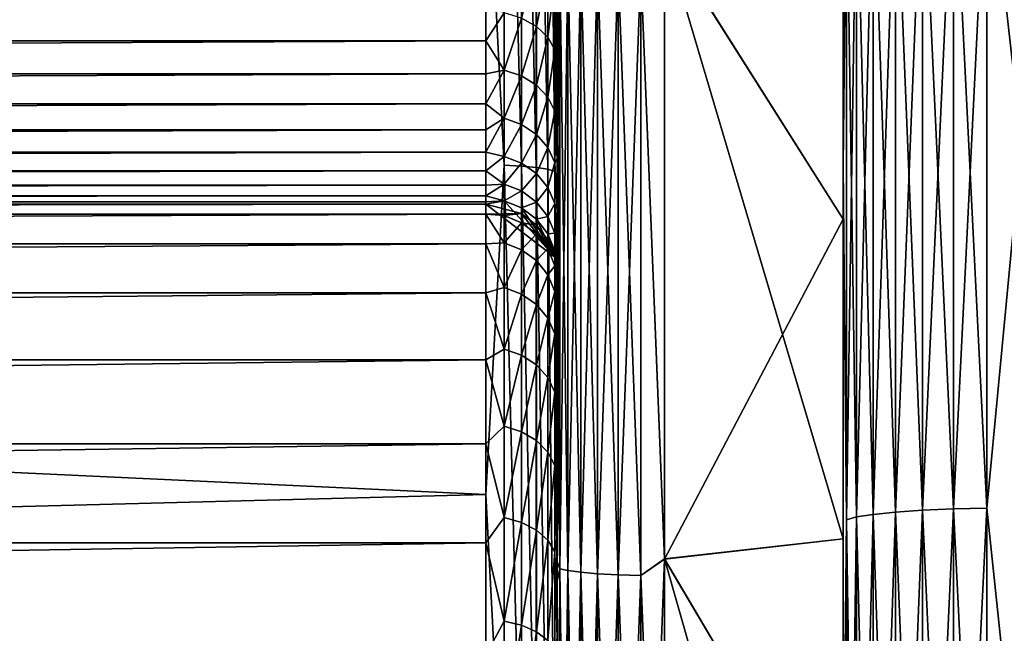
# Model space of a CAD drawing. Header units: metres. Extents: x -150 to 146, y -127 to 82.
# Tile 35 of 256: x -130.3 to -127.55, y 1.55 to 3.27. Entities that reach past the tile are written whole.
import ezdxf

# ---------------------------------------------------------------- set-up
doc = ezdxf.new("R2010")
doc.units = ezdxf.units.M
doc.layers.add('solid_ELLA_AP_WANNE_SW0001', color=7, linetype='CONTINUOUS')

msp = doc.modelspace()

# ---------------------------------------------------------------- linework, layer by layer
at = {"layer": 'solid_ELLA_AP_WANNE_SW0001'}
for points in [[(-128.800003, 1.693603, -20.931538), (-128.800003, 9.024762, -20.937338), (-128.800003, 10.768118, -20.09687)], [(-128.800003, 2.302921, -20.873802), (-128.800003, 1.693603, -20.931538), (-128.800003, 10.768118, -20.09687)], [(-128.800003, 2.938463, -20.793119), (-128.800003, 2.302921, -20.873802), (-128.800003, 10.768118, -20.09687)], [(-128.800003, 3.599825, -20.689795), (-128.800003, 2.938463, -20.793119), (-128.800003, 10.768118, -20.09687)], [(-128, 0.909757, 20.679268), (-128, 8.390255, 20.877106), (-128, 10.130748, 20.090244)], [(-128, 1.812292, 20.619909), (-128, 0.909757, 20.679268), (-128, 10.130748, 20.090244)], [(-128, 2.707607, 20.521919), (-128, 1.812292, 20.619909), (-128, 10.130748, 20.090244)], [(-128, 3.595701, 20.385302), (-128, 2.707607, 20.521919), (-128, 10.130748, 20.090244)], [(-128.800003, 9.024762, -20.937338), (-128.800003, -7.988267, -21.354836), (-128.800003, 7.22122, -21.626196)], [(-128.800003, 0, -20.999947), (-128.800003, -7.988267, -21.354836), (-128.800003, 9.024762, -20.937338)], [(-128.800003, 0.542383, -20.994238), (-128.800003, 0, -20.999947), (-128.800003, 9.024762, -20.937338)], [(-128.800003, 1.107151, -20.971069), (-128.800003, 0.542383, -20.994238), (-128.800003, 9.024762, -20.937338)], [(-128.800003, 1.693603, -20.931538), (-128.800003, 1.107151, -20.971069), (-128.800003, 9.024762, -20.937338)], [(-128, -6.589166, 21.513552), (-128, 6.589305, 21.513508), (-128, 8.390255, 20.877106)], [(-128, -8.390121, 20.877161), (-128, -6.589166, 21.513552), (-128, 8.390255, 20.877106)], [(-128, 0, 20.700001), (-128, -8.390121, 20.877161), (-128, 8.390255, 20.877106)], [(-128, 0.909757, 20.679268), (-128, 0, 20.700001), (-128, 8.390255, 20.877106)], [(-128, 8.390121, -20.877161), (-128, 6.589166, -21.513552), (-128, -8.390255, -20.877106)], [(-128, 0, -20.700001), (-128, 8.390121, -20.877161), (-128, -8.390255, -20.877106)], [(-128, 0.909757, -20.679268), (-128, 8.390121, -20.877161), (-128, 0, -20.700001)], [(-128, 2.707607, -20.521919), (-128, 3.595701, -20.385302), (-128, 8.390121, -20.877161)], [(-128, 1.812292, -20.619909), (-128, 2.707607, -20.521919), (-128, 8.390121, -20.877161)], [(-128, 0.909757, -20.679268), (-128, 1.812292, -20.619909), (-128, 8.390121, -20.877161)], [(-128.800003, 6.211639, 21.937504), (-128.800003, -7.988103, 21.354898), (-128.800003, 8.036246, 21.336828)], [(-128.800003, -0.542383, 20.994238), (-128.800003, 8.036246, 21.336828), (-128.800003, -7.988103, 21.354898)], [(-128.800003, 1.747797, 20.927483), (-128.800003, 3.474939, 20.710688), (-128.800003, 8.036246, 21.336828)], [(-128.800003, 0, 20.999947), (-128.800003, 1.747797, 20.927483), (-128.800003, 8.036246, 21.336828)], [(-128.800003, -0.542383, 20.994238), (-128.800003, 0, 20.999947), (-128.800003, 8.036246, 21.336828)], [(-128.800003, 7.22122, -21.626196), (-128.800003, -7.988267, -21.354836), (-128.800003, -6.186914, -21.944454)], [(-128.800003, 7.22122, -21.626196), (-128.800003, -6.186914, -21.944454), (-128.800003, 5.362031, -22.160074)], [(-128, -4.740768, 21.994888), (-128, 4.740911, 21.994858), (-128, 6.589305, 21.513508)], [(-128, -6.589166, 21.513552), (-128, -4.740768, 21.994888), (-128, 6.589305, 21.513508)], [(-128, 6.589166, -21.513552), (-128, -6.589305, -21.513508), (-128, -8.390255, -20.877106)], [(-128, 6.589166, -21.513552), (-128, 4.740768, -21.994888), (-128, -6.589305, -21.513508)], [(-128.800003, 6.211639, 21.937504), (-128.800003, 4.332, 22.384678), (-128.800003, -6.186811, 21.944489)], [(-128.800003, 6.211639, 21.937504), (-128.800003, -6.186811, 21.944489), (-128.800003, -7.988103, 21.354898)], [(-128.800003, 5.362031, -22.160074), (-128.800003, -6.186914, -21.944454), (-128.800003, -4.332, -22.384678)], [(-128.800003, 5.362031, -22.160074), (-128.800003, -4.332, -22.384678), (-128.800003, -4.274291, -22.395769)], [(-128.800003, 5.362031, -22.160074), (-128.800003, -4.274291, -22.395769), (-128.800003, -4.216553, -22.40671)], [(-128.800003, 5.362031, -22.160074), (-128.800003, -4.216553, -22.40671), (-128.800003, 3.467662, -22.534723)], [(-127.5, 4.845623, -22.48377), (-127.5, 2.92141, -22.813709), (-127.59697, 3.784113, -22.676947)], [(-127.5, 2.92141, 22.813709), (-127.5, 4.845623, 22.48377), (-127.59697, 3.784113, 22.676947)], [(-128.948441, 4.743161, -22.498699), (-128.948441, 2.859058, -22.814795), (-129, 3.859364, -22.673891)], [(-128.900131, 2.856576, -22.794994), (-128.948441, 2.859058, -22.814795), (-128.948441, 4.743161, -22.498699)], [(-128.900131, 4.739044, -22.479174), (-128.900131, 2.856576, -22.794994), (-128.948441, 4.743161, -22.498699)], [(-128.858658, 2.852624, -22.763453), (-128.900131, 2.856576, -22.794994), (-128.900131, 4.739044, -22.479174)], [(-128.858658, 4.732487, -22.448069), (-128.858658, 2.852624, -22.763453), (-128.900131, 4.739044, -22.479174)], [(-128.826828, 2.84747, -22.722324), (-128.858658, 2.852624, -22.763453), (-128.858658, 4.732487, -22.448069)], [(-128.826828, 4.723937, -22.407511), (-128.826828, 2.84747, -22.722324), (-128.858658, 4.732487, -22.448069)], [(-128.806808, 2.841466, -22.674416), (-128.826828, 2.84747, -22.722324), (-128.826828, 4.723937, -22.407511)], [(-128.806808, 4.713976, -22.360266), (-128.806808, 2.841466, -22.674416), (-128.826828, 4.723937, -22.407511)], [(-128.800003, 3.467662, -22.534723), (-128.806808, 2.841466, -22.674416), (-128.806808, 4.713976, -22.360266)], [(-128, -2.858155, 22.317726), (-128, 2.8583, 22.317707), (-128, 4.740911, 21.994858)], [(-127.990395, 3.719434, 22.289345), (-128, 4.740911, 21.994858), (-128, 2.8583, 22.317707)], [(-128, -4.740768, 21.994888), (-128, -2.858155, 22.317726), (-128, 4.740911, 21.994858)], [(-128, 4.740768, -21.994888), (-128, -4.740911, -21.994858), (-128, -6.589305, -21.513508)], [(-128, 4.740768, -21.994888), (-128, 2.858155, -22.317726), (-128, -4.740911, -21.994858)], [(-127.990395, 3.719434, -22.289345), (-128, 2.858155, -22.317726), (-128, 4.740768, -21.994888)], [(-128.800003, -4.332, 22.384678), (-128.800003, 4.332, 22.384678), (-128.800003, 4.038423, 22.462858)], [(-128.800003, -6.186811, 21.944489), (-128.800003, 4.332, 22.384678), (-128.800003, -4.332, 22.384678)], [(-129, 3.859364, -22.673891), (-148.600006, 2.851295, -22.822578), (-148.600006, 4.263177, -22.601444)], [(-128.800003, -4.038424, 22.462858), (-128.800003, 4.038423, 22.462858), (-128.800003, 3.762264, 22.5788)], [(-128.800003, -4.038424, 22.462858), (-128.800003, -4.332, 22.384678), (-128.800003, 4.038423, 22.462858)], [(-129, 3.859364, -22.673891), (-129, 1.936559, -22.918327), (-148.600006, 2.851295, -22.822578)], [(-128.948441, 2.859058, -22.814795), (-129, 1.936559, -22.918327), (-129, 3.859364, -22.673891)], [(-127.690887, 3.779442, -22.648954), (-127.690887, 1.896197, -22.883699), (-127.777458, 3.771842, -22.603409)], [(-127.690887, 3.779442, 22.648954), (-127.777458, 3.771842, 22.603409), (-127.777458, 1.892384, 22.837683)], [(-127.690887, 1.896197, 22.883699), (-127.690887, 3.779442, 22.648954), (-127.777458, 1.892384, 22.837683)], [(-127.59697, 3.784113, -22.676947), (-127.59697, 1.898541, -22.911983), (-127.690887, 3.779442, -22.648954)], [(-127.59697, 3.784113, 22.676947), (-127.690887, 3.779442, 22.648954), (-127.690887, 1.896197, 22.883699)], [(-127.59697, 1.898541, 22.911983), (-127.59697, 3.784113, 22.676947), (-127.690887, 1.896197, 22.883699)], [(-127.59697, 1.898541, -22.911983), (-127.690887, 1.896197, -22.883699), (-127.690887, 3.779442, -22.648954)], [(-127.5, 2.92141, -22.813709), (-127.59697, 1.898541, -22.911983), (-127.59697, 3.784113, -22.676947)], [(-127.5, 2.92141, 22.813709), (-127.59697, 3.784113, 22.676947), (-127.59697, 1.898541, 22.911983)], [(-128.800003, -3.762265, 22.5788), (-128.800003, 3.762264, 22.5788), (-128.800003, 3.500746, 22.734278)], [(-128.800003, -4.038424, 22.462858), (-128.800003, 3.762264, 22.5788), (-128.800003, -3.762265, 22.5788)], [(-127.915627, 3.749127, -22.467287), (-127.915627, 1.880988, -22.70015), (-127.961899, 3.734887, -22.38195)], [(-127.915627, 3.749127, 22.467287), (-127.961899, 3.734887, 22.38195), (-127.961899, 1.873844, 22.61393)], [(-127.915627, 1.880988, 22.70015), (-127.915627, 3.749127, 22.467287), (-127.961899, 1.873844, 22.61393)], [(-127.853348, 3.761606, -22.542067), (-127.853348, 1.887249, -22.775705), (-127.915627, 3.749127, -22.467287)], [(-127.853348, 3.761606, 22.542067), (-127.915627, 3.749127, 22.467287), (-127.915627, 1.880988, 22.70015)], [(-127.853348, 1.887249, 22.775705), (-127.853348, 3.761606, 22.542067), (-127.915627, 1.880988, 22.70015)], [(-127.853348, 1.887249, -22.775705), (-127.915627, 1.880988, -22.70015), (-127.915627, 3.749127, -22.467287)], [(-127.777458, 3.771842, -22.603409), (-127.777458, 1.892384, -22.837683), (-127.853348, 3.761606, -22.542067)], [(-127.777458, 3.771842, 22.603409), (-127.853348, 3.761606, 22.542067), (-127.853348, 1.887249, 22.775705)], [(-127.777458, 1.892384, 22.837683), (-127.777458, 3.771842, 22.603409), (-127.853348, 1.887249, 22.775705)], [(-127.777458, 1.892384, -22.837683), (-127.853348, 1.887249, -22.775705), (-127.853348, 3.761606, -22.542067)], [(-127.690887, 1.896197, -22.883699), (-127.777458, 1.892384, -22.837683), (-127.777458, 3.771842, -22.603409)], [(-127.961899, 3.734887, -22.38195), (-127.961899, 1.873844, -22.61393), (-127.990395, 3.719434, -22.289345)], [(-127.961899, 3.734887, 22.38195), (-127.990395, 3.719434, 22.289345), (-127.990395, 1.866091, 22.520363)], [(-127.961899, 1.873844, 22.61393), (-127.961899, 3.734887, 22.38195), (-127.990395, 1.866091, 22.520363)], [(-127.915627, 1.880988, -22.70015), (-127.961899, 1.873844, -22.61393), (-127.961899, 3.734887, -22.38195)], [(-127.990395, 3.719434, -22.289345), (-127.990395, 1.866091, -22.520363), (-128, 2.858155, -22.317726)], [(-127.990395, 1.866091, 22.520363), (-127.990395, 3.719434, 22.289345), (-128, 2.8583, 22.317707)], [(-127.961899, 1.873844, -22.61393), (-127.990395, 1.866091, -22.520363), (-127.990395, 3.719434, -22.289345)], [(-128.79248, 3.445499, -20.647741), (-128.800003, 2.938463, -20.793119), (-128.800003, 3.599825, -20.689795)], [(-128.5, 3.498235, 20.402264), (-128, 2.707607, 20.521919), (-128, 3.595701, 20.385302)], [(-128.5, 3.500062, -20.401951), (-128, 3.595701, -20.385302), (-128, 2.707607, -20.521919)], [(-128.800003, 3.262197, 22.923973), (-128.800003, 3.500746, 22.734278), (-128.806793, 3.377809, 22.891628)], [(-128.800003, -3.500748, 22.734276), (-128.800003, 3.500746, 22.734278), (-128.800003, 3.262197, 22.923973)], [(-128.800003, -3.762265, 22.5788), (-128.800003, 3.500746, 22.734278), (-128.800003, -3.500748, 22.734276)], [(-128.79248, 3.445499, 20.647741), (-128.800003, 3.474939, 20.710688), (-128.800003, 1.747797, 20.927483)], [(-128.566422, 3.408334, -20.425024), (-128.5, 3.500062, -20.401951), (-128.5, 1.756616, -20.625332)], [(-128.566422, 3.408334, 20.425024), (-128.5, 1.755441, 20.625431), (-128.5, 3.498235, 20.402264)], [(-128.5, 3.500062, -20.401951), (-128, 2.707607, -20.521919), (-128, 1.812292, -20.619909)], [(-128.5, 1.756616, -20.625332), (-128.5, 3.500062, -20.401951), (-128, 1.812292, -20.619909)], [(-128.5, 3.498235, 20.402264), (-128.5, 1.755441, 20.625431), (-128, 2.707607, 20.521919)], [(-128.800003, 3.467662, -22.534723), (-128.800003, 1.543805, -22.746914), (-128.806808, 2.841466, -22.674416)], [(-128.800003, 3.467662, -22.534723), (-128.800003, -4.216553, -22.40671), (-128.800003, -2.304417, -22.683218)], [(-128.800003, 3.467662, -22.534723), (-128.800003, -2.304417, -22.683218), (-128.800003, 1.543805, -22.746914)], [(-128.858582, 3.247318, 23.137596), (-128.858597, 3.435136, 22.960684), (-128.900055, 3.270536, 23.159338)], [(-128.826782, 3.408653, 22.928782), (-128.858597, 3.435136, 22.960684), (-128.858582, 3.247318, 23.137596)], [(-128.79248, 1.728654, -20.861746), (-128.800003, 2.938463, -20.793119), (-128.79248, 3.445499, -20.647741)], [(-128.79248, 3.445499, 20.647741), (-128.800003, 1.747797, 20.927483), (-128.79248, 1.728654, 20.861746)], [(-128.79248, 3.445499, 20.647741), (-128.79248, 1.728654, 20.861746), (-128.770264, 3.435052, 20.585138)], [(-128.79248, 3.445499, -20.647741), (-128.770264, 3.435052, -20.585138), (-128.770264, 1.723412, -20.798492)], [(-128.79248, 1.728654, -20.861746), (-128.79248, 3.445499, -20.647741), (-128.770264, 1.723412, -20.798492)], [(-128.79248, 1.728654, 20.861746), (-128.770264, 1.723412, 20.798492), (-128.770264, 3.435052, 20.585138)], [(-128.770264, 3.435052, 20.585138), (-128.770264, 1.723412, 20.798492), (-128.734467, 3.425682, 20.528988)], [(-128.770264, 3.435052, -20.585138), (-128.734467, 3.425682, -20.528988), (-128.734467, 1.718711, -20.741762)], [(-128.770264, 1.723412, -20.798492), (-128.770264, 3.435052, -20.585138), (-128.734467, 1.718711, -20.741762)], [(-128.770264, 1.723412, 20.798492), (-128.734467, 1.718711, 20.741762), (-128.734467, 3.425682, 20.528988)], [(-128.734467, 3.425682, 20.528988), (-128.734467, 1.718711, 20.741762), (-128.68689, 3.41786, 20.482113)], [(-128.734467, 3.425682, -20.528988), (-128.68689, 3.41786, -20.482113), (-128.68689, 1.714787, -20.694401)], [(-128.734467, 1.718711, -20.741762), (-128.734467, 3.425682, -20.528988), (-128.68689, 1.714787, -20.694401)], [(-128.826767, 3.21705, 23.109257), (-128.826782, 3.408653, 22.928782), (-128.858582, 3.247318, 23.137596)], [(-128.806793, 3.377809, 22.891628), (-128.826782, 3.408653, 22.928782), (-128.826767, 3.21705, 23.109257)], [(-128.734467, 1.718711, 20.741762), (-128.68689, 1.714787, 20.694401), (-128.68689, 3.41786, 20.482113)], [(-128.68689, 3.41786, 20.482113), (-128.68689, 1.714787, 20.694401), (-128.629929, 3.411979, 20.446869)], [(-128.68689, 3.41786, -20.482113), (-128.629929, 3.411979, -20.446869), (-128.629929, 1.711836, -20.658791)], [(-128.68689, 1.714787, -20.694401), (-128.68689, 3.41786, -20.482113), (-128.629929, 1.711836, -20.658791)], [(-128.68689, 1.714787, 20.694401), (-128.629929, 1.711836, 20.658791), (-128.629929, 3.411979, 20.446869)], [(-128.629929, 3.411979, 20.446869), (-128.629929, 1.711836, 20.658791), (-128.566422, 3.408334, 20.425024)], [(-128.629929, 3.411979, -20.446869), (-128.566422, 3.408334, -20.425024), (-128.566422, 1.710007, -20.636721)], [(-128.629929, 1.711836, -20.658791), (-128.629929, 3.411979, -20.446869), (-128.566422, 1.710007, -20.636721)], [(-128.629929, 1.711836, 20.658791), (-128.566422, 1.710007, 20.636721), (-128.566422, 3.408334, 20.425024)], [(-128.566422, 3.408334, 20.425024), (-128.566422, 1.710007, 20.636721), (-128.5, 1.755441, 20.625431)], [(-128.566422, 1.710007, -20.636721), (-128.566422, 3.408334, -20.425024), (-128.5, 1.756616, -20.625332)], [(-128.806793, 3.181799, 23.07625), (-128.806793, 3.377809, 22.891628), (-128.826767, 3.21705, 23.109257)], [(-128.800003, 3.262197, 22.923973), (-128.806793, 3.377809, 22.891628), (-128.806793, 3.181799, 23.07625)], [(-129, 3.309264, 23.157419), (-148.600006, 3.309264, 23.157419), (-148.600006, 3.207275, 23.271811)], [(-129, 3.207275, 23.271811), (-129, 3.309264, 23.157419), (-148.600006, 3.207275, 23.271811)], [(-128.948349, 3.28512, 23.172993), (-129, 3.309264, 23.157419), (-129, 3.207275, 23.271811)], [(-128.948334, 3.125044, 23.36701), (-128.948349, 3.28512, 23.172993), (-129, 3.207275, 23.271811)], [(-128.900055, 3.270536, 23.159338), (-128.948349, 3.28512, 23.172993), (-128.948334, 3.125044, 23.36701)], [(-128.90004, 3.108863, 23.355284), (-128.900055, 3.270536, 23.159338), (-128.948334, 3.125044, 23.36701)], [(-128.858582, 3.247318, 23.137596), (-128.900055, 3.270536, 23.159338), (-128.90004, 3.108863, 23.355284)], [(-128.800003, 3.053185, 23.144693), (-128.800003, 3.262197, 22.923973), (-128.806793, 3.181799, 23.07625)], [(-128.800003, -3.2622, 22.923969), (-128.800003, 3.262197, 22.923973), (-128.800003, 3.053185, 23.144693)], [(-128.800003, -3.500748, 22.734276), (-128.800003, 3.262197, 22.923973), (-128.800003, -3.2622, 22.923969)], [(-128.858566, 3.083104, 23.336617), (-128.858582, 3.247318, 23.137596), (-128.90004, 3.108863, 23.355284)], [(-128.826767, 3.21705, 23.109257), (-128.858582, 3.247318, 23.137596), (-128.858566, 3.083104, 23.336617)], [(-129, 3.207275, 23.271811), (-148.600006, 3.207275, 23.271811), (-148.600006, 3.114345, 23.393675)], [(-129, 3.114345, 23.393675), (-129, 3.207275, 23.271811), (-148.600006, 3.114345, 23.393675)], [(-128.948334, 3.125044, 23.36701), (-129, 3.207275, 23.271811), (-129, 3.114345, 23.393675)], [(-128.826767, 3.049526, 23.312283), (-128.826767, 3.21705, 23.109257), (-128.858566, 3.083104, 23.336617)], [(-128.806793, 3.181799, 23.07625), (-128.826767, 3.21705, 23.109257), (-128.826767, 3.049526, 23.312283)], [(-128.806778, 3.010422, 23.283943), (-128.806793, 3.181799, 23.07625), (-128.826767, 3.049526, 23.312283)], [(-128.800003, 3.053185, 23.144693), (-128.806793, 3.181799, 23.07625), (-128.806778, 3.010422, 23.283943)], [(-128.948334, 3.125044, 23.36701), (-129, 3.114345, 23.393675), (-129, 3.031019, 23.522299)], [(-128.948303, 2.990495, 23.579527), (-128.948334, 3.125044, 23.36701), (-129, 3.031019, 23.522299)], [(-128.90004, 3.108863, 23.355284), (-128.948334, 3.125044, 23.36701), (-128.948303, 2.990495, 23.579527)], [(-129, 3.114345, 23.393675), (-148.600006, 3.114345, 23.393675), (-148.600006, 3.031019, 23.522299)], [(-129, 3.031019, 23.522299), (-129, 3.114345, 23.393675), (-148.600006, 3.031019, 23.522299)], [(-128.900024, 2.97297, 23.569914), (-128.90004, 3.108863, 23.355284), (-128.948303, 2.990495, 23.579527)], [(-128.858566, 3.083104, 23.336617), (-128.90004, 3.108863, 23.355284), (-128.900024, 2.97297, 23.569914)], [(-128.858551, 2.945075, 23.554615), (-128.858566, 3.083104, 23.336617), (-128.900024, 2.97297, 23.569914)], [(-128.826767, 3.049526, 23.312283), (-128.858566, 3.083104, 23.336617), (-128.858551, 2.945075, 23.554615)], [(-128.826752, 2.908714, 23.53467), (-128.826767, 3.049526, 23.312283), (-128.858551, 2.945075, 23.554615)], [(-128.806778, 3.010422, 23.283943), (-128.826767, 3.049526, 23.312283), (-128.826752, 2.908714, 23.53467)], [(-128.800003, 2.876199, 23.391836), (-128.800003, 3.053185, 23.144693), (-128.806778, 3.010422, 23.283943)], [(-128.800003, -3.053188, 23.14469), (-128.800003, 3.053185, 23.144693), (-128.800003, 2.876199, 23.391836)], [(-128.800003, -3.2622, 22.923969), (-128.800003, 3.053185, 23.144693), (-128.800003, -3.053188, 23.14469)], [(-129, 3.031019, 23.522299), (-148.600006, 3.031019, 23.522299), (-148.600006, 2.957787, 23.656925)], [(-129, 2.957787, 23.656925), (-129, 3.031019, 23.522299), (-148.600006, 2.957787, 23.656925)], [(-128.948303, 2.990495, 23.579527), (-129, 3.031019, 23.522299), (-129, 2.957787, 23.656925)], [(-128.806778, 2.866371, 23.511446), (-128.806778, 3.010422, 23.283943), (-128.826752, 2.908714, 23.53467)], [(-128.800003, 2.876199, 23.391836), (-128.806778, 3.010422, 23.283943), (-128.806778, 2.866371, 23.511446)], [(-128.948303, 2.990495, 23.579527), (-129, 2.957787, 23.656925), (-129, 2.895078, 23.796762)], [(-128.948288, 2.883588, 23.807207), (-128.948303, 2.990495, 23.579527), (-129, 2.895078, 23.796762)], [(-128.900024, 2.97297, 23.569914), (-128.948303, 2.990495, 23.579527), (-128.948288, 2.883588, 23.807207)], [(-129, 2.957787, 23.656925), (-148.600006, 2.957787, 23.656925), (-148.600006, 2.895078, 23.796762)], [(-129, 2.895078, 23.796762), (-129, 2.957787, 23.656925), (-148.600006, 2.895078, 23.796762)], [(-128.900009, 2.864994, 23.79986), (-128.900024, 2.97297, 23.569914), (-128.948288, 2.883588, 23.807207)], [(-128.858551, 2.945075, 23.554615), (-128.900024, 2.97297, 23.569914), (-128.900009, 2.864994, 23.79986)], [(-128.858551, 2.8354, 23.788168), (-128.858551, 2.945075, 23.554615), (-128.900009, 2.864994, 23.79986)], [(-128.826752, 2.908714, 23.53467), (-128.858551, 2.945075, 23.554615), (-128.858551, 2.8354, 23.788168)], [(-128.79248, 1.728654, -20.861746), (-128.800003, 2.302921, -20.873802), (-128.800003, 2.938463, -20.793119)], [(-129, 2.895078, 23.796762), (-148.600006, 2.895078, 23.796762), (-148.600006, 2.843261, 23.940992)], [(-129, 2.843261, 23.940992), (-129, 2.895078, 23.796762), (-148.600006, 2.843261, 23.940992)], [(-128.948288, 2.883588, 23.807207), (-129, 2.895078, 23.796762), (-129, 2.843261, 23.940992)], [(-128.826752, 2.796827, 23.772928), (-128.826752, 2.908714, 23.53467), (-128.858551, 2.8354, 23.788168)], [(-128.806778, 2.866371, 23.511446), (-128.826752, 2.908714, 23.53467), (-128.826752, 2.796827, 23.772928)], [(-127.5, 2.92141, -22.813709), (-127.5, 0.976148, -22.979277), (-127.59697, 1.898541, -22.911983)], [(-127.5, 0.976148, 22.979277), (-127.5, 2.92141, 22.813709), (-127.59697, 1.898541, 22.911983)], [(-128.948273, 2.806001, 24.046473), (-128.948288, 2.883588, 23.807207), (-129, 2.843261, 23.940992)], [(-128.900009, 2.864994, 23.79986), (-128.948288, 2.883588, 23.807207), (-128.948273, 2.806001, 24.046473)], [(-128.800003, 2.735286, 23.662085), (-128.800003, 2.876199, 23.391836), (-128.806778, 2.866371, 23.511446)], [(-128.800003, -2.876202, 23.391832), (-128.800003, 2.876199, 23.391836), (-128.800003, 2.735286, 23.662085)], [(-128.800003, -3.053188, 23.14469), (-128.800003, 2.876199, 23.391836), (-128.800003, -2.876202, 23.391832)], [(-129, 1.936559, -22.918327), (-148.600006, 1.428405, -22.955603), (-148.600006, 2.851295, -22.822578)], [(-129, 2.843261, 23.940992), (-148.600006, 2.843261, 23.940992), (-148.600006, 2.802639, 24.088766)], [(-129, 2.802639, 24.088766), (-129, 2.843261, 23.940992), (-148.600006, 2.802639, 24.088766)], [(-128.948441, 2.859058, -22.814795), (-128.948441, 0.955217, -22.973389), (-129, 1.936559, -22.918327)], [(-128.948273, 2.806001, 24.046473), (-129, 2.843261, 23.940992), (-129, 2.802639, 24.088766)], [(-128.900131, 0.954388, -22.953451), (-128.948441, 0.955217, -22.973389), (-128.948441, 2.859058, -22.814795)], [(-128.900131, 2.856576, -22.794994), (-128.900131, 0.954388, -22.953451), (-128.948441, 2.859058, -22.814795)], [(-128.899994, 2.786629, 24.04151), (-128.900009, 2.864994, 23.79986), (-128.948273, 2.806001, 24.046473)], [(-128.858658, 0.953068, -22.92169), (-128.900131, 0.954388, -22.953451), (-128.900131, 2.856576, -22.794994)], [(-128.858658, 2.852624, -22.763453), (-128.858658, 0.953068, -22.92169), (-128.900131, 2.856576, -22.794994)], [(-128.858551, 2.8354, 23.788168), (-128.900009, 2.864994, 23.79986), (-128.899994, 2.786629, 24.04151)], [(-128.826828, 0.951346, -22.880276), (-128.858658, 0.953068, -22.92169), (-128.858658, 2.852624, -22.763453)], [(-128.826828, 2.84747, -22.722324), (-128.826828, 0.951346, -22.880276), (-128.858658, 2.852624, -22.763453)], [(-128.806808, 0.94934, -22.832035), (-128.826828, 0.951346, -22.880276), (-128.826828, 2.84747, -22.722324)], [(-128.806808, 2.841466, -22.674416), (-128.806808, 0.94934, -22.832035), (-128.826828, 2.84747, -22.722324)], [(-128.806778, 2.751909, 23.755182), (-128.806778, 2.866371, 23.511446), (-128.826752, 2.796827, 23.772928)], [(-128.800003, 1.543805, -22.746914), (-128.806808, 0.94934, -22.832035), (-128.806808, 2.841466, -22.674416)], [(-128.800003, 2.735286, 23.662085), (-128.806778, 2.866371, 23.511446), (-128.806778, 2.751909, 23.755182)], [(-128, -0.954948, 22.479725), (-128, 0.955093, 22.479719), (-128, 2.8583, 22.317707)], [(-127.990395, 1.866091, 22.520363), (-128, 2.8583, 22.317707), (-128, 0.955093, 22.479719)], [(-128, -2.858155, 22.317726), (-128, -0.954948, 22.479725), (-128, 2.8583, 22.317707)], [(-128, 2.858155, -22.317726), (-128, -2.8583, -22.317707), (-128, -4.740911, -21.994858)], [(-128, 2.858155, -22.317726), (-128, 0.954948, -22.479725), (-128, -2.8583, -22.317707)], [(-127.990395, 1.866091, -22.520363), (-128, 0.954948, -22.479725), (-128, 2.858155, -22.317726)], [(-128.858536, 2.755802, 24.033609), (-128.858551, 2.8354, 23.788168), (-128.899994, 2.786629, 24.04151)], [(-128.826752, 2.796827, 23.772928), (-128.858551, 2.8354, 23.788168), (-128.858536, 2.755802, 24.033609)], [(-129, 2.802639, 24.088766), (-148.600006, 2.802639, 24.088766), (-148.600006, 2.773453, 24.239216)], [(-129, 2.773453, 24.239216), (-129, 2.802639, 24.088766), (-148.600006, 2.773453, 24.239216)], [(-128.948273, 2.806001, 24.046473), (-129, 2.802639, 24.088766), (-129, 2.773453, 24.239216)], [(-128.948257, 2.758954, 24.293566), (-128.948273, 2.806001, 24.046473), (-129, 2.773453, 24.239216)], [(-128.899994, 2.786629, 24.04151), (-128.948273, 2.806001, 24.046473), (-128.948257, 2.758954, 24.293566)], [(-128.899979, 2.739109, 24.291063), (-128.899994, 2.786629, 24.04151), (-128.948257, 2.758954, 24.293566)], [(-128.858536, 2.755802, 24.033609), (-128.899994, 2.786629, 24.04151), (-128.899979, 2.739109, 24.291063)], [(-128.826736, 2.715622, 24.023314), (-128.826752, 2.796827, 23.772928), (-128.858536, 2.755802, 24.033609)], [(-128.806778, 2.751909, 23.755182), (-128.826752, 2.796827, 23.772928), (-128.826736, 2.715622, 24.023314)], [(-129, 2.773453, 24.239216), (-148.600006, 2.773453, 24.239216), (-148.600006, 2.755872, 24.39146)], [(-129, 2.755872, 24.39146), (-129, 2.773453, 24.239216), (-148.600006, 2.755872, 24.39146)], [(-128.948257, 2.758954, 24.293566), (-129, 2.773453, 24.239216), (-129, 2.755872, 24.39146)], [(-128.948257, 2.758954, 24.293566), (-129, 2.755872, 24.39146), (-129, 2.75, 24.544601)], [(-128.806763, 2.601561, 24.544601), (-128.948257, 2.758954, 24.293566), (-129, 2.75, 24.544601)], [(-128.899979, 2.739109, 24.291063), (-128.948257, 2.758954, 24.293566), (-128.806763, 2.601561, 24.544601)], [(-129, 2.755872, 24.39146), (-148.600006, 2.755872, 24.39146), (-148.600006, 2.75, 24.544601)], [(-129, 2.75, 24.544601), (-129, 2.755872, 24.39146), (-148.600006, 2.75, 24.544601)], [(-129, 2.75, 25.75), (-129, 2.75, 24.544601), (-148.600006, 2.75, 24.544601)], [(-129, 2.75, 25.75), (-148.600006, 2.75, 24.544601), (-148.600006, 2.75, 25.75)], [(-148.600006, 2.722009, 26.141365), (-129, 2.75, 25.75), (-148.600006, 2.75, 25.75)], [(-148.600006, 2.722009, 26.141365), (-129, 2.722009, 26.141365), (-129, 2.75, 25.75)], [(-128.899948, 2.723179, 25.75), (-128.806763, 2.601561, 24.544601), (-129, 2.75, 24.544601)], [(-128.899948, 2.723179, 25.75), (-129, 2.75, 24.544601), (-129, 2.75, 25.75)], [(-129, 2.722009, 26.141365), (-128.899948, 2.723179, 25.75), (-129, 2.75, 25.75)], [(-128.858521, 2.707531, 24.287081), (-128.858536, 2.755802, 24.033609), (-128.899979, 2.739109, 24.291063)], [(-128.858521, 2.707531, 24.287081), (-128.899979, 2.739109, 24.291063), (-128.806763, 2.601561, 24.544601)], [(-128.826736, 2.715622, 24.023314), (-128.858536, 2.755802, 24.033609), (-128.858521, 2.707531, 24.287081)], [(-128.806778, 2.668835, 24.011326), (-128.806778, 2.751909, 23.755182), (-128.826736, 2.715622, 24.023314)], [(-128.800003, 2.632331, 23.948383), (-128.806778, 2.751909, 23.755182), (-128.806778, 2.668835, 24.011326)], [(-128.800003, 2.632331, 23.948383), (-128.800003, 2.735286, 23.662085), (-128.806778, 2.751909, 23.755182)], [(-128.800003, -2.735289, 23.662079), (-128.800003, 2.735286, 23.662085), (-128.800003, 2.632331, 23.948383)], [(-128.800003, -2.876202, 23.391832), (-128.800003, 2.735286, 23.662085), (-128.800003, -2.735289, 23.662079)], [(-148.600006, 2.638606, 26.524765), (-129, 2.638606, 26.524765), (-129, 2.722009, 26.141365)], [(-148.600006, 2.722009, 26.141365), (-148.600006, 2.638606, 26.524765), (-129, 2.722009, 26.141365)], [(-128.948242, 2.717635, 26.123529), (-128.899948, 2.723179, 25.75), (-129, 2.722009, 26.141365)], [(-128.948242, 2.64146, 26.490103), (-129, 2.722009, 26.141365), (-129, 2.638606, 26.524765)], [(-128.948242, 2.64146, 26.490103), (-128.948242, 2.717635, 26.123529), (-129, 2.722009, 26.141365)], [(-128.899948, 2.697815, 26.120806), (-128.899948, 2.723179, 25.75), (-128.948242, 2.717635, 26.123529)], [(-128.899948, 2.697815, 26.120806), (-128.948242, 2.717635, 26.123529), (-128.948242, 2.64146, 26.490103)], [(-128.899948, 2.723179, 25.75), (-128.858505, 2.691347, 25.75), (-128.806763, 2.601561, 24.544601)], [(-128.899948, 2.697815, 26.120806), (-128.858505, 2.691347, 25.75), (-128.899948, 2.723179, 25.75)], [(-128.826721, 2.666377, 24.281893), (-128.826736, 2.715622, 24.023314), (-128.858521, 2.707531, 24.287081)], [(-128.826721, 2.666377, 24.281893), (-128.858521, 2.707531, 24.287081), (-128.806763, 2.601561, 24.544601)], [(-128.806778, 2.668835, 24.011326), (-128.826736, 2.715622, 24.023314), (-128.826721, 2.666377, 24.281893)], [(-128.5, 1.755441, 20.625431), (-128, 1.812292, 20.619909), (-128, 2.707607, 20.521919)], [(-128.899948, 2.622196, 26.484705), (-128.899948, 2.697815, 26.120806), (-128.948242, 2.64146, 26.490103)], [(-128.858505, 2.66628, 26.116472), (-128.858505, 2.691347, 25.75), (-128.899948, 2.697815, 26.120806)], [(-128.858505, 2.66628, 26.116472), (-128.899948, 2.697815, 26.120806), (-128.899948, 2.622196, 26.484705)], [(-128.858505, 2.691347, 25.75), (-128.826721, 2.649863, 25.75), (-128.806763, 2.601561, 24.544601)], [(-128.858505, 2.66628, 26.116472), (-128.826721, 2.649863, 25.75), (-128.858505, 2.691347, 25.75)], [(-128.858505, 2.591544, 26.476116), (-128.858505, 2.66628, 26.116472), (-128.899948, 2.622196, 26.484705)], [(-128.826721, 2.625182, 26.110823), (-128.826721, 2.649863, 25.75), (-128.858505, 2.66628, 26.116472)], [(-128.826721, 2.625182, 26.110823), (-128.858505, 2.66628, 26.116472), (-128.858505, 2.591544, 26.476116)], [(-128.806763, 2.618456, 24.27585), (-128.806778, 2.668835, 24.011326), (-128.826721, 2.666377, 24.281893)], [(-128.806763, 2.618456, 24.27585), (-128.826721, 2.666377, 24.281893), (-128.806763, 2.601561, 24.544601)], [(-128.826721, 2.649863, 25.75), (-128.806763, 2.601561, 25.75), (-128.806763, 2.601561, 24.544601)], [(-128.826721, 2.625182, 26.110823), (-128.806763, 2.601561, 25.75), (-128.826721, 2.649863, 25.75)], [(-128.800003, 2.570973, 24.241545), (-128.806778, 2.668835, 24.011326), (-128.806763, 2.618456, 24.27585)], [(-128.800003, 2.570973, 24.241545), (-128.800003, 2.632331, 23.948383), (-128.806778, 2.668835, 24.011326)], [(-148.600006, 2.501488, 26.892391), (-129, 2.501488, 26.892391), (-129, 2.638606, 26.524765)], [(-148.600006, 2.638606, 26.524765), (-148.600006, 2.501488, 26.892391), (-129, 2.638606, 26.524765)], [(-128.948242, 2.51608, 26.842888), (-128.948242, 2.64146, 26.490103), (-129, 2.638606, 26.524765)], [(-128.948242, 2.51608, 26.842888), (-129, 2.638606, 26.524765), (-129, 2.501488, 26.892391)], [(-128.899948, 2.622196, 26.484705), (-128.948242, 2.64146, 26.490103), (-128.948242, 2.51608, 26.842888)], [(-128.899948, 2.49773, 26.834917), (-128.899948, 2.622196, 26.484705), (-128.948242, 2.51608, 26.842888)], [(-128.858505, 2.591544, 26.476116), (-128.899948, 2.622196, 26.484705), (-128.899948, 2.49773, 26.834917)], [(-128.826721, 2.551599, 26.464924), (-128.826721, 2.625182, 26.110823), (-128.858505, 2.591544, 26.476116)], [(-128.806763, 2.577329, 26.104246), (-128.806763, 2.601561, 25.75), (-128.826721, 2.625182, 26.110823)], [(-128.806763, 2.577329, 26.104246), (-128.826721, 2.625182, 26.110823), (-128.826721, 2.551599, 26.464924)], [(-128.800003, -2.632334, 23.948372), (-128.800003, 2.632331, 23.948383), (-128.800003, 2.570973, 24.241545)], [(-128.800003, -2.735289, 23.662079), (-128.800003, 2.632331, 23.948383), (-128.800003, -2.632334, 23.948372)], [(-128.858505, 2.468534, 26.822235), (-128.858505, 2.591544, 26.476116), (-128.899948, 2.49773, 26.834917)], [(-128.826721, 2.551599, 26.464924), (-128.858505, 2.591544, 26.476116), (-128.858505, 2.468534, 26.822235)], [(-128.800003, 2.570973, 24.241545), (-128.806763, 2.618456, 24.27585), (-128.806763, 2.601561, 24.544601)], [(-128.800003, 2.55, 24.544634), (-128.800003, 2.570973, 24.241545), (-128.806763, 2.601561, 24.544601)], [(-128.800003, 2.55, 25.147316), (-128.800003, 2.55, 24.544634), (-128.806763, 2.601561, 24.544601)], [(-128.800003, 2.549999, 25.75), (-128.800003, 2.55, 25.147316), (-128.806763, 2.601561, 24.544601)], [(-128.806763, 2.601561, 25.75), (-128.800003, 2.549999, 25.75), (-128.806763, 2.601561, 24.544601)], [(-128.806763, 2.577329, 26.104246), (-128.800003, 2.549999, 25.75), (-128.806763, 2.601561, 25.75)], [(-128.806763, 2.505088, 26.451893), (-128.806763, 2.577329, 26.104246), (-128.826721, 2.551599, 26.464924)], [(-128.806763, 2.577329, 26.104246), (-128.800003, 2.549501, 25.80043), (-128.800003, 2.549999, 25.75)], [(-128.806763, 2.577329, 26.104246), (-128.800003, 2.50505, 26.225874), (-128.800003, 2.548005, 25.850819)], [(-128.806763, 2.505088, 26.451893), (-128.800003, 2.50505, 26.225874), (-128.806763, 2.577329, 26.104246)], [(-128.806763, 2.577329, 26.104246), (-128.800003, 2.548005, 25.850819), (-128.800003, 2.549501, 25.80043)], [(-128.800003, -2.570975, 24.241531), (-128.800003, 2.570973, 24.241545), (-128.800003, 2.55, 24.544634)], [(-128.800003, -2.632334, 23.948372), (-128.800003, 2.570973, 24.241545), (-128.800003, -2.570975, 24.241531)], [(-128.826721, 2.430485, 26.805708), (-128.826721, 2.551599, 26.464924), (-128.858505, 2.468534, 26.822235)], [(-128.806763, 2.505088, 26.451893), (-128.826721, 2.551599, 26.464924), (-128.826721, 2.430485, 26.805708)], [(-128.800003, -2.570975, 24.241531), (-128.800003, 2.55, 24.544634), (-128.800003, -2.55, 24.544617)], [(-128.800003, 2.55, 25.147316), (-128.800003, -2.55, 24.544617), (-128.800003, 2.55, 24.544634)], [(-128.800003, 2.549999, 25.75), (-128.800003, -2.55, 24.544617), (-128.800003, 2.55, 25.147316)], [(-128.800003, -2.55, 25.749981), (-128.800003, -2.55, 24.544617), (-128.800003, 2.549999, 25.75)], [(-128.800003, 2.549501, 25.80043), (-128.800003, -2.55, 25.749981), (-128.800003, 2.549999, 25.75)], [(-128.800003, 2.549501, 25.80043), (-128.800003, 2.548005, 25.850819), (-128.800003, -2.55, 25.749981)], [(-128.800003, 2.548005, 25.850819), (-128.800003, -2.521889, 26.126528), (-128.800003, -2.55, 25.749981)], [(-128.800003, 2.548005, 25.850819), (-128.800003, 2.50505, 26.225874), (-128.800003, -2.521889, 26.126528)], [(-128.948242, 2.343831, 27.175316), (-128.948242, 2.51608, 26.842888), (-129, 2.501488, 26.892391)], [(-128.899948, 2.49773, 26.834917), (-128.948242, 2.51608, 26.842888), (-128.948242, 2.343831, 27.175316)], [(-148.600006, 2.313447, 27.236763), (-129, 2.313447, 27.236763), (-129, 2.501488, 26.892391)], [(-148.600006, 2.501488, 26.892391), (-148.600006, 2.313447, 27.236763), (-129, 2.501488, 26.892391)], [(-128.948242, 2.343831, 27.175316), (-129, 2.501488, 26.892391), (-129, 2.313447, 27.236763)], [(-128.899948, 2.326737, 27.164921), (-128.899948, 2.49773, 26.834917), (-128.948242, 2.343831, 27.175316)], [(-128.858505, 2.468534, 26.822235), (-128.899948, 2.49773, 26.834917), (-128.899948, 2.326737, 27.164921)], [(-128.806763, 2.386181, 26.786465), (-128.806763, 2.505088, 26.451893), (-128.826721, 2.430485, 26.805708)], [(-128.806763, 2.505088, 26.451893), (-128.800003, 2.409912, 26.583704), (-128.800003, 2.50505, 26.225874)], [(-128.806763, 2.386181, 26.786465), (-128.800003, 2.409912, 26.583704), (-128.806763, 2.505088, 26.451893)], [(-128.800003, 2.50505, 26.225874), (-128.800003, -2.440952, 26.487894), (-128.800003, -2.521889, 26.126528)], [(-128.800003, 2.50505, 26.225874), (-128.800003, 2.409912, 26.583704), (-128.800003, -2.440952, 26.487894)], [(-128.858505, 2.299539, 27.14838), (-128.858505, 2.468534, 26.822235), (-128.899948, 2.326737, 27.164921)], [(-128.826721, 2.430485, 26.805708), (-128.858505, 2.468534, 26.822235), (-128.858505, 2.299539, 27.14838)], [(-128.826721, 2.264095, 27.126827), (-128.826721, 2.430485, 26.805708), (-128.858505, 2.299539, 27.14838)], [(-128.806763, 2.386181, 26.786465), (-128.826721, 2.430485, 26.805708), (-128.826721, 2.264095, 27.126827)], [(-128.806763, 2.386181, 26.786465), (-128.800003, 2.260633, 26.92819), (-128.800003, 2.409912, 26.583704)], [(-128.800003, 2.409912, 26.583704), (-128.800003, -2.305388, 26.838028), (-128.800003, -2.440952, 26.487894)], [(-128.800003, 2.409912, 26.583704), (-128.800003, 2.260633, 26.92819), (-128.800003, -2.305388, 26.838028)], [(-128.806763, 2.222824, 27.101728), (-128.806763, 2.386181, 26.786465), (-128.826721, 2.264095, 27.126827)], [(-128.806763, 2.222824, 27.101728), (-128.800003, 2.260633, 26.92819), (-128.806763, 2.386181, 26.786465)], [(-128.948242, 2.12792, 27.481192), (-128.948242, 2.343831, 27.175316), (-129, 2.313447, 27.236763)], [(-128.899948, 2.326737, 27.164921), (-128.948242, 2.343831, 27.175316), (-128.948242, 2.12792, 27.481192)], [(-128.899948, 2.112401, 27.468565), (-128.899948, 2.326737, 27.164921), (-128.948242, 2.12792, 27.481192)], [(-128.858505, 2.299539, 27.14838), (-128.899948, 2.326737, 27.164921), (-128.899948, 2.112401, 27.468565)], [(-148.600006, 2.078311, 27.550867), (-129, 2.078311, 27.550867), (-129, 2.313447, 27.236763)], [(-148.600006, 2.313447, 27.236763), (-148.600006, 2.078311, 27.550867), (-129, 2.313447, 27.236763)], [(-128.948242, 2.12792, 27.481192), (-129, 2.313447, 27.236763), (-129, 2.078311, 27.550867)], [(-128.858505, 2.087708, 27.448477), (-128.858505, 2.299539, 27.14838), (-128.899948, 2.112401, 27.468565)], [(-128.826721, 2.264095, 27.126827), (-128.858505, 2.299539, 27.14838), (-128.858505, 2.087708, 27.448477)], [(-128.79248, 1.728654, -20.861746), (-128.800003, 1.693603, -20.931538), (-128.800003, 2.302921, -20.873802)], [(-128.826721, 2.055529, 27.422297), (-128.826721, 2.264095, 27.126827), (-128.858505, 2.087708, 27.448477)], [(-128.806763, 2.222824, 27.101728), (-128.826721, 2.264095, 27.126827), (-128.826721, 2.055529, 27.422297)], [(-128.806763, 2.222824, 27.101728), (-128.800003, 2.06163, 27.250574), (-128.800003, 2.260633, 26.92819)], [(-128.800003, 2.260633, 26.92819), (-128.800003, -2.119261, 27.168018), (-128.800003, -2.305388, 26.838028)], [(-128.800003, 2.260633, 26.92819), (-128.800003, 2.06163, 27.250574), (-128.800003, -2.119261, 27.168018)], [(-128.806763, 2.01806, 27.391813), (-128.806763, 2.222824, 27.101728), (-128.826721, 2.055529, 27.422297)], [(-128.806763, 2.01806, 27.391813), (-128.800003, 2.06163, 27.250574), (-128.806763, 2.222824, 27.101728)], [(-128.948242, 1.87237, 27.754818), (-128.948242, 2.12792, 27.481192), (-129, 2.078311, 27.550867)], [(-128.899948, 2.112401, 27.468565), (-128.948242, 2.12792, 27.481192), (-128.948242, 1.87237, 27.754818)], [(-128.899948, 1.858714, 27.740196), (-128.899948, 2.112401, 27.468565), (-128.948242, 1.87237, 27.754818)], [(-128.858505, 2.087708, 27.448477), (-128.899948, 2.112401, 27.468565), (-128.899948, 1.858714, 27.740196)], [(-148.600006, 1.800867, 27.828312), (-129, 1.800867, 27.828312), (-129, 2.078311, 27.550867)], [(-148.600006, 2.078311, 27.550867), (-148.600006, 1.800867, 27.828312), (-129, 2.078311, 27.550867)], [(-128.948242, 1.87237, 27.754818), (-129, 2.078311, 27.550867), (-129, 1.800867, 27.828312)], [(-128.858505, 1.836987, 27.716932), (-128.858505, 2.087708, 27.448477), (-128.899948, 1.858714, 27.740196)], [(-128.826721, 2.055529, 27.422297), (-128.858505, 2.087708, 27.448477), (-128.858505, 1.836987, 27.716932)], [(-128.826721, 1.808673, 27.686615), (-128.826721, 2.055529, 27.422297), (-128.858505, 1.836987, 27.716932)], [(-128.806763, 2.01806, 27.391813), (-128.826721, 2.055529, 27.422297), (-128.826721, 1.808673, 27.686615)], [(-128.806763, 2.01806, 27.391813), (-128.800003, 1.818751, 27.53669), (-128.800003, 2.06163, 27.250574)], [(-128.800003, 2.06163, 27.250574), (-128.800003, -1.887844, 27.463518), (-128.800003, -2.119261, 27.168018)], [(-128.800003, 2.06163, 27.250574), (-128.800003, 1.818751, 27.53669), (-128.800003, -1.887844, 27.463518)], [(-128.806763, 1.775703, 27.651314), (-128.806763, 2.01806, 27.391813), (-128.826721, 1.808673, 27.686615)], [(-128.806763, 1.775703, 27.651314), (-128.800003, 1.818751, 27.53669), (-128.806763, 2.01806, 27.391813)], [(-129, 1.936559, -22.918327), (-129, 0, -23), (-148.600006, 1.428405, -22.955603)], [(-128.948441, 0.955217, -22.973389), (-129, 0, -23), (-129, 1.936559, -22.918327)], [(-127.915627, 1.880988, -22.70015), (-127.915627, 0, -22.777948), (-127.961899, 1.873844, -22.61393)], [(-127.915627, 1.880988, 22.70015), (-127.961899, 1.873844, 22.61393), (-127.961899, 0, 22.691433)], [(-127.915627, 0, 22.777948), (-127.915627, 1.880988, 22.70015), (-127.961899, 0, 22.691433)], [(-127.853348, 1.887249, -22.775705), (-127.853348, 0, -22.853762), (-127.915627, 1.880988, -22.70015)], [(-127.853348, 1.887249, 22.775705), (-127.915627, 1.880988, 22.70015), (-127.915627, 0, 22.777948)], [(-127.853348, 0, 22.853762), (-127.853348, 1.887249, 22.775705), (-127.915627, 0, 22.777948)], [(-127.853348, 0, -22.853762), (-127.915627, 0, -22.777948), (-127.915627, 1.880988, -22.70015)], [(-127.777458, 1.892384, -22.837683), (-127.777458, 0, -22.915953), (-127.853348, 1.887249, -22.775705)], [(-127.777458, 1.892384, 22.837683), (-127.853348, 1.887249, 22.775705), (-127.853348, 0, 22.853762)], [(-127.777458, 0, 22.915953), (-127.777458, 1.892384, 22.837683), (-127.853348, 0, 22.853762)], [(-127.777458, 0, -22.915953), (-127.853348, 0, -22.853762), (-127.853348, 1.887249, -22.775705)], [(-127.690887, 1.896197, -22.883699), (-127.690887, 0, -22.962128), (-127.777458, 1.892384, -22.837683)], [(-127.690887, 1.896197, 22.883699), (-127.777458, 1.892384, 22.837683), (-127.777458, 0, 22.915953)], [(-127.690887, 0, 22.962128), (-127.690887, 1.896197, 22.883699), (-127.777458, 0, 22.915953)], [(-127.690887, 0, -22.962128), (-127.777458, 0, -22.915953), (-127.777458, 1.892384, -22.837683)], [(-127.59697, 1.898541, -22.911983), (-127.59697, 0, -22.990507), (-127.690887, 1.896197, -22.883699)], [(-127.59697, 1.898541, 22.911983), (-127.690887, 1.896197, 22.883699), (-127.690887, 0, 22.962128)], [(-127.59697, 0, 22.990507), (-127.59697, 1.898541, 22.911983), (-127.690887, 0, 22.962128)], [(-127.59697, 0, -22.990507), (-127.690887, 0, -22.962128), (-127.690887, 1.896197, -22.883699)], [(-127.5, 0.976148, -22.979277), (-127.59697, 0, -22.990507), (-127.59697, 1.898541, -22.911983)], [(-127.5, 0.976148, 22.979277), (-127.59697, 1.898541, 22.911983), (-127.59697, 0, 22.990507)], [(-128.948242, 1.581941, 27.9911), (-128.948242, 1.87237, 27.754818), (-129, 1.800867, 27.828312)], [(-128.899948, 1.858714, 27.740196), (-128.948242, 1.87237, 27.754818), (-128.948242, 1.581941, 27.9911)], [(-128.899948, 1.570404, 27.974754), (-128.899948, 1.858714, 27.740196), (-128.948242, 1.581941, 27.9911)], [(-128.858505, 1.836987, 27.716932), (-128.899948, 1.858714, 27.740196), (-128.899948, 1.570404, 27.974754)], [(-127.990395, 1.866091, -22.520363), (-127.990395, 0, -22.597546), (-128, 0.954948, -22.479725)], [(-127.990395, 0, 22.597546), (-127.990395, 1.866091, 22.520363), (-128, 0.955093, 22.479719)], [(-127.961899, 1.873844, -22.61393), (-127.961899, 0, -22.691433), (-127.990395, 1.866091, -22.520363)], [(-127.961899, 1.873844, 22.61393), (-127.990395, 1.866091, 22.520363), (-127.990395, 0, 22.597546)], [(-127.961899, 0, 22.691433), (-127.961899, 1.873844, 22.61393), (-127.990395, 0, 22.597546)], [(-127.961899, 0, -22.691433), (-127.990395, 0, -22.597546), (-127.990395, 1.866091, -22.520363)], [(-127.915627, 0, -22.777948), (-127.961899, 0, -22.691433), (-127.961899, 1.873844, -22.61393)], [(-128.858505, 1.552047, 27.94875), (-128.858505, 1.836987, 27.716932), (-128.899948, 1.570404, 27.974754)], [(-128.826721, 1.808673, 27.686615), (-128.858505, 1.836987, 27.716932), (-128.858505, 1.552047, 27.94875)], [(-148.600006, 1.486762, 28.063448), (-129, 1.486762, 28.063448), (-129, 1.800867, 27.828312)], [(-148.600006, 1.800867, 27.828312), (-148.600006, 1.486762, 28.063448), (-129, 1.800867, 27.828312)], [(-128.948242, 1.581941, 27.9911), (-129, 1.800867, 27.828312), (-129, 1.486762, 28.063448)], [(-128.826721, 1.528124, 27.914858), (-128.826721, 1.808673, 27.686615), (-128.858505, 1.552047, 27.94875)], [(-128.806763, 1.775703, 27.651314), (-128.826721, 1.808673, 27.686615), (-128.826721, 1.528124, 27.914858)], [(-128.806763, 1.775703, 27.651314), (-128.800003, 1.534329, 27.786589), (-128.800003, 1.818751, 27.53669)], [(-128.800003, 1.818751, 27.53669), (-128.800003, -1.613481, 27.72447), (-128.800003, -1.887844, 27.463518)], [(-128.800003, 1.818751, 27.53669), (-128.800003, 1.534329, 27.786589), (-128.800003, -1.613481, 27.72447)], [(-128.5, 1.755441, 20.625431), (-128, 0.909757, 20.679268), (-128, 1.812292, 20.619909)], [(-128.5, 1.756616, -20.625332), (-128, 1.812292, -20.619909), (-128, 0.909757, -20.679268)], [(-128.806763, 1.500269, 27.875397), (-128.806763, 1.775703, 27.651314), (-128.826721, 1.528124, 27.914858)], [(-128.806763, 1.500269, 27.875397), (-128.800003, 1.534329, 27.786589), (-128.806763, 1.775703, 27.651314)], [(-128.79248, 1.728654, 20.861746), (-128.800003, 1.747797, 20.927483), (-128.800003, 0, 20.999947)], [(-128.566422, 1.710007, -20.636721), (-128.5, 1.756616, -20.625332), (-128.5, 0, -20.700001)], [(-128.5, 1.755441, 20.625431), (-128.566422, 0, 20.707447), (-128.5, 0, 20.700001)], [(-128.566422, 1.710007, 20.636721), (-128.566422, 0, 20.707447), (-128.5, 1.755441, 20.625431)], [(-128.5, 1.756616, -20.625332), (-128, 0.909757, -20.679268), (-128, 0, -20.700001)], [(-128.5, 1.756616, -20.625332), (-128, 0, -20.700001), (-128.5, 0, -20.700001)], [(-128.5, 1.755441, 20.625431), (-128.5, 0, 20.700001), (-128, 0.909757, 20.679268)], [(-128.79248, 1.728654, -20.861746), (-128.79248, 0, -20.933243), (-128.800003, 1.693603, -20.931538)], [(-128.79248, 1.728654, 20.861746), (-128.800003, 0, 20.999947), (-128.79248, 0, 20.933243)], [(-128.79248, 1.728654, -20.861746), (-128.770264, 0, -20.869774), (-128.79248, 0, -20.933243)], [(-128.79248, 1.728654, -20.861746), (-128.770264, 1.723412, -20.798492), (-128.770264, 0, -20.869774)], [(-128.79248, 1.728654, 20.861746), (-128.79248, 0, 20.933243), (-128.770264, 1.723412, 20.798492)], [(-128.770264, 1.723412, 20.798492), (-128.79248, 0, 20.933243), (-128.770264, 0, 20.869774)], [(-128.770264, 1.723412, -20.798492), (-128.734467, 0, -20.812847), (-128.770264, 0, -20.869774)], [(-128.770264, 1.723412, -20.798492), (-128.734467, 1.718711, -20.741762), (-128.734467, 0, -20.812847)], [(-128.770264, 1.723412, 20.798492), (-128.770264, 0, 20.869774), (-128.734467, 1.718711, 20.741762)], [(-128.734467, 1.718711, 20.741762), (-128.770264, 0, 20.869774), (-128.734467, 0, 20.812847)], [(-128.734467, 1.718711, -20.741762), (-128.68689, 0, -20.765326), (-128.734467, 0, -20.812847)], [(-128.734467, 1.718711, -20.741762), (-128.68689, 1.714787, -20.694401), (-128.68689, 0, -20.765326)], [(-128.734467, 1.718711, 20.741762), (-128.734467, 0, 20.812847), (-128.68689, 1.714787, 20.694401)], [(-128.68689, 1.714787, 20.694401), (-128.734467, 0, 20.812847), (-128.68689, 0, 20.765326)], [(-128.68689, 1.714787, -20.694401), (-128.629929, 0, -20.729593), (-128.68689, 0, -20.765326)], [(-128.68689, 1.714787, -20.694401), (-128.629929, 1.711836, -20.658791), (-128.629929, 0, -20.729593)], [(-128.68689, 1.714787, 20.694401), (-128.68689, 0, 20.765326), (-128.629929, 1.711836, 20.658791)], [(-128.629929, 1.711836, 20.658791), (-128.68689, 0, 20.765326), (-128.629929, 0, 20.729593)], [(-128.629929, 1.711836, -20.658791), (-128.566422, 0, -20.707447), (-128.629929, 0, -20.729593)], [(-128.629929, 1.711836, -20.658791), (-128.566422, 1.710007, -20.636721), (-128.566422, 0, -20.707447)], [(-128.629929, 1.711836, 20.658791), (-128.629929, 0, 20.729593), (-128.566422, 1.710007, 20.636721)], [(-128.566422, 1.710007, 20.636721), (-128.629929, 0, 20.729593), (-128.566422, 0, 20.707447)], [(-128.566422, 1.710007, -20.636721), (-128.5, 0, -20.700001), (-128.566422, 0, -20.707447)], [(-128.79248, 0, -20.933243), (-128.800003, 1.107151, -20.971069), (-128.800003, 1.693603, -20.931538)], [(-128.948242, 1.262044, 28.185633), (-128.948242, 1.581941, 27.9911), (-129, 1.486762, 28.063448)], [(-128.899948, 1.570404, 27.974754), (-128.948242, 1.581941, 27.9911), (-128.948242, 1.262044, 28.185633)], [(-128.899948, 1.252839, 28.16787), (-128.899948, 1.570404, 27.974754), (-128.948242, 1.262044, 28.185633)], [(-128.858505, 1.552047, 27.94875), (-128.899948, 1.570404, 27.974754), (-128.899948, 1.252839, 28.16787)], [(-128.858505, 1.238195, 28.139606), (-128.858505, 1.552047, 27.94875), (-128.899948, 1.252839, 28.16787)], [(-128.826721, 1.528124, 27.914858), (-128.858505, 1.552047, 27.94875), (-128.858505, 1.238195, 28.139606)]]:
    msp.add_3dface(points, dxfattribs=at)

doc.saveas('drawing.dxf')
